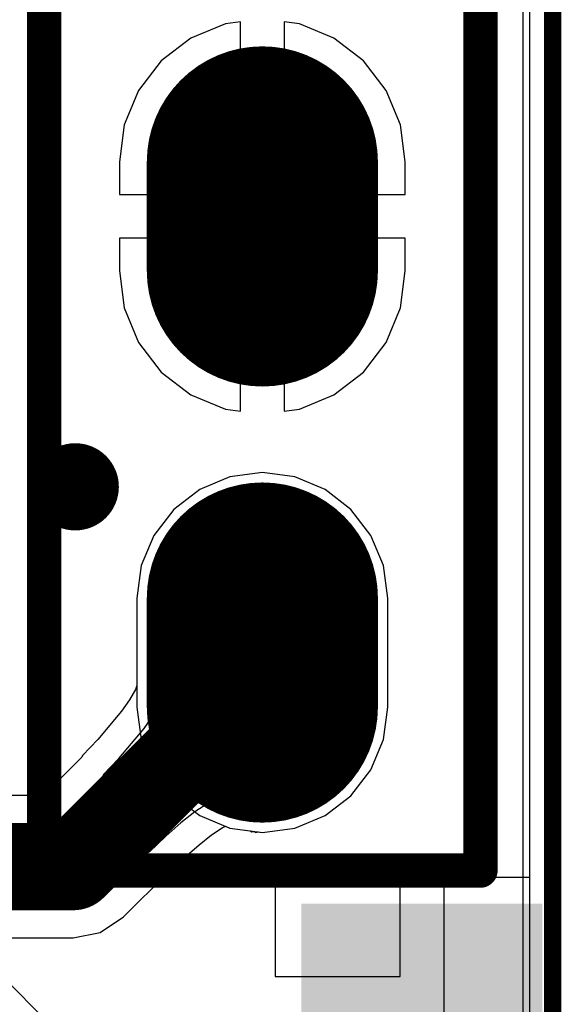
# Model space of a CAD drawing. Header units: millimetres. Extents: x 2.35 to 5.71, y 2.27 to 4.47.
# Tile 46 of 59: x 3.71 to 3.84, y 3.65 to 3.88. Entities that reach past the tile are written whole.
import ezdxf

# ---------------------------------------------------------------- set-up
doc = ezdxf.new("R2010")
doc.units = ezdxf.units.MM
doc.header["$MEASUREMENT"] = 0
for name, color, linetype in [('BottomLayer', 5, 'Continuous'), ('BottomOverlay', 54, 'Continuous'), ('BottomSolder', 6, 'Continuous'), ('KeepOutLayer', 6, 'Continuous'), ('MidLayer1', 16, 'Continuous'), ('MidLayer2', 76, 'Continuous'), ('MultiLayer', 9, 'Continuous'), ('PadHoleLayer', 156, 'Continuous'), ('TopLayer', 1, 'Continuous'), ('TopOverlay', 2, 'Continuous'), ('TopPaste', 8, 'Continuous'), ('TopSolder', 216, 'Continuous'), ('ViaHoleLayer', 16, 'Continuous')]:
    doc.layers.add(name, color=color, linetype=linetype)

# ---------------------------------------------------------------- blocks, each defined once
blk = doc.blocks.new('SW_SMD_2P_H_2X4X3_5_8')
at = {"layer": 'TopLayer'}
blk.add_solid([(-0.08067, 0.03339), (-0.11611, 0.03339), (-0.08067, -0.01386), (-0.11611, -0.01386)], dxfattribs=at)
at = {"layer": 'TopPaste'}
blk.add_solid([(-0.08067, 0.03339), (-0.11611, 0.03339), (-0.08067, -0.01386), (-0.11611, -0.01386)], dxfattribs=at)
at = {"layer": 'TopSolder'}
blk.add_solid([(-0.07667, 0.03739), (-0.12011, 0.03739), (-0.07667, -0.01786), (-0.12011, -0.01786)], dxfattribs=at)
blk = doc.blocks.new('HDR1X6_44')
at = {"layer": 'BottomLayer', "const_width": 0.045}
for points in [[(-0.0125, 0), (0.0125, 0)], [(0.0875, 0), (0.1125, 0)]]:
    blk.add_lwpolyline(points, dxfattribs=at)
at = {"layer": 'BottomLayer', "const_width": 0.0225}
for points in [[(-0.02375, 0, 1), (-0.00125, 0, 1)], [(0.00125, 0, 1), (0.02375, 0, 1)], [(0.07625, 0, 1), (0.09875, 0, 1)], [(0.10125, 0, 1), (0.12375, 0, 1)]]:
    blk.add_lwpolyline(points, format="xyb", close=True, dxfattribs=at)
at = {"layer": 'BottomSolder', "const_width": 0.053}
for points in [[(-0.0125, 0), (0.0125, 0)], [(0.0875, 0), (0.1125, 0)]]:
    blk.add_lwpolyline(points, dxfattribs=at)
at = {"layer": 'BottomSolder', "const_width": 0.0265}
for points in [[(-0.02575, 0, 1), (0.00075, 0, 1)], [(-0.00075, 0, 1), (0.02575, 0, 1)], [(0.07425, 0, 1), (0.10075, 0, 1)], [(0.09925, 0, 1), (0.12575, 0, 1)]]:
    blk.add_lwpolyline(points, format="xyb", close=True, dxfattribs=at)
at = {"layer": 'MidLayer1', "const_width": 0.045}
for points in [[(-0.0125, 0), (0.0125, 0)], [(0.0875, 0), (0.1125, 0)]]:
    blk.add_lwpolyline(points, dxfattribs=at)
at = {"layer": 'MidLayer1', "const_width": 0.0225}
for points in [[(-0.02375, 0, 1), (-0.00125, 0, 1)], [(0.00125, 0, 1), (0.02375, 0, 1)], [(0.07625, 0, 1), (0.09875, 0, 1)], [(0.10125, 0, 1), (0.12375, 0, 1)]]:
    blk.add_lwpolyline(points, format="xyb", close=True, dxfattribs=at)
at = {"layer": 'MidLayer2', "const_width": 0.045}
for points in [[(-0.0125, 0), (0.0125, 0)], [(0.0875, 0), (0.1125, 0)]]:
    blk.add_lwpolyline(points, dxfattribs=at)
at = {"layer": 'MidLayer2', "const_width": 0.0225}
for points in [[(-0.02375, 0, 1), (-0.00125, 0, 1)], [(0.00125, 0, 1), (0.02375, 0, 1)], [(0.07625, 0, 1), (0.09875, 0, 1)], [(0.10125, 0, 1), (0.12375, 0, 1)]]:
    blk.add_lwpolyline(points, format="xyb", close=True, dxfattribs=at)
at = {"layer": 'MultiLayer', "const_width": 0.045}
for points in [[(-0.0125, 0), (0.0125, 0)], [(0.0875, 0), (0.1125, 0)]]:
    blk.add_lwpolyline(points, dxfattribs=at)
at = {"layer": 'MultiLayer', "const_width": 0.0225}
for points in [[(-0.02375, 0, 1), (-0.00125, 0, 1)], [(0.00125, 0, 1), (0.02375, 0, 1)], [(0.07625, 0, 1), (0.09875, 0, 1)], [(0.10125, 0, 1), (0.12375, 0, 1)]]:
    blk.add_lwpolyline(points, format="xyb", close=True, dxfattribs=at)
at = {"layer": 'PadHoleLayer', "const_width": 0.01575}
for points in [[(-0.00787, 0, 1), (0.00787, 0, 1)], [(0.09213, 0, 1), (0.10787, 0, 1)]]:
    blk.add_lwpolyline(points, format="xyb", close=True, dxfattribs=at)
at = {"layer": 'TopLayer', "const_width": 0.045}
for points in [[(-0.0125, 0), (0.0125, 0)], [(0.0875, 0), (0.1125, 0)]]:
    blk.add_lwpolyline(points, dxfattribs=at)
at = {"layer": 'TopLayer', "const_width": 0.0225}
for points in [[(-0.02375, 0, 1), (-0.00125, 0, 1)], [(0.00125, 0, 1), (0.02375, 0, 1)], [(0.07625, 0, 1), (0.09875, 0, 1)], [(0.10125, 0, 1), (0.12375, 0, 1)]]:
    blk.add_lwpolyline(points, format="xyb", close=True, dxfattribs=at)
at = {"layer": 'TopOverlay', "const_width": 0.00787}
for points in [[(-0.05, 0.05), (-0.05, -0.05)], [(-0.05, 0.05), (0.55, 0.05)], [(-0.05, -0.05), (0.55, -0.05)]]:
    blk.add_lwpolyline(points, dxfattribs=at)
at = {"layer": 'TopOverlay', "const_width": 0.00394}
for points in [[(-0.05197, 0.05, 1), (-0.04803, 0.05, 1)], [(-0.05197, 0.05, 1), (-0.04803, 0.05, 1)], [(-0.05197, -0.05, 1), (-0.04803, -0.05, 1)], [(-0.05197, -0.05, 1), (-0.04803, -0.05, 1)]]:
    blk.add_lwpolyline(points, format="xyb", close=True, dxfattribs=at)
at = {"layer": 'TopSolder', "const_width": 0.053}
for points in [[(-0.0125, 0), (0.0125, 0)], [(0.0875, 0), (0.1125, 0)]]:
    blk.add_lwpolyline(points, dxfattribs=at)
at = {"layer": 'TopSolder', "const_width": 0.0265}
for points in [[(-0.02575, 0, 1), (0.00075, 0, 1)], [(-0.00075, 0, 1), (0.02575, 0, 1)], [(0.07425, 0, 1), (0.10075, 0, 1)], [(0.09925, 0, 1), (0.12575, 0, 1)]]:
    blk.add_lwpolyline(points, format="xyb", close=True, dxfattribs=at)
blk = doc.blocks.new('LCD_240X240_B_52')
at = {"layer": 'BottomOverlay', "const_width": 0.00394}
blk.add_lwpolyline([(0.21303, -1.09689), (0.21303, 0.0535)], dxfattribs=at)

msp = doc.modelspace()

# ---------------------------------------------------------------- linework, layer by layer
at = {"layer": 'BottomLayer'}
for p, q in [((3.82963, 4.29533), (3.82959, 3.63946)), ((3.75986, 3.87479), (3.75196, 3.87152)), ((3.76335, 3.87525), (3.75986, 3.87479)), ((3.76335, 3.83563), (3.76335, 3.87525)), ((3.77683, 3.87479), (3.77335, 3.87525)), ((3.77335, 3.87525), (3.77335, 3.83563)), ((3.78474, 3.87152), (3.77683, 3.87479)), ((3.75196, 3.87152), (3.74517, 3.86631)), ((3.79153, 3.86631), (3.78474, 3.87152)), ((3.74517, 3.86631), (3.73996, 3.85952)), ((3.79674, 3.85952), (3.79153, 3.86631)), ((3.73996, 3.85952), (3.73668, 3.85162)), ((3.80001, 3.85162), (3.79674, 3.85952)), ((3.73668, 3.85162), (3.73557, 3.84313)), ((3.80113, 3.84313), (3.80001, 3.85162)), ((3.73557, 3.84313), (3.73557, 3.83563)), ((3.80113, 3.83563), (3.80113, 3.84313)), ((3.73557, 3.83563), (3.76335, 3.83563)), ((3.77335, 3.83563), (3.80113, 3.83563)), ((3.76335, 3.82563), (3.73557, 3.82563)), ((3.73557, 3.82563), (3.73557, 3.81813)), ((3.76335, 3.78601), (3.76335, 3.82563)), ((3.80113, 3.82563), (3.77335, 3.82563)), ((3.77335, 3.82563), (3.77335, 3.78601)), ((3.80113, 3.81813), (3.80113, 3.82563)), ((3.73557, 3.81813), (3.73668, 3.80965)), ((3.80001, 3.80965), (3.80113, 3.81813)), ((3.73668, 3.80965), (3.73996, 3.80174)), ((3.79674, 3.80174), (3.80001, 3.80965)), ((3.73996, 3.80174), (3.74517, 3.79495)), ((3.79153, 3.79495), (3.79674, 3.80174)), ((3.74517, 3.79495), (3.75196, 3.78974)), ((3.78474, 3.78974), (3.79153, 3.79495)), ((3.75196, 3.78974), (3.75986, 3.78647)), ((3.77683, 3.78647), (3.78474, 3.78974)), ((3.75986, 3.78647), (3.76335, 3.78601)), ((3.77335, 3.78601), (3.77683, 3.78647)), ((3.76091, 3.7709), (3.75398, 3.76803)), ((3.76835, 3.77188), (3.76091, 3.7709)), ((3.77579, 3.7709), (3.76835, 3.77188)), ((3.78272, 3.76803), (3.77579, 3.7709)), ((3.75398, 3.76803), (3.74802, 3.76346)), ((3.78867, 3.76346), (3.78272, 3.76803)), ((3.74802, 3.76346), (3.74345, 3.7575)), ((3.79324, 3.7575), (3.78867, 3.76346)), ((3.74345, 3.7575), (3.74058, 3.75057)), ((3.79611, 3.75057), (3.79324, 3.7575)), ((3.74058, 3.75057), (3.7396, 3.74313)), ((3.79709, 3.74313), (3.79611, 3.75057)), ((3.7396, 3.74313), (3.7396, 3.73218)), ((3.79709, 3.71813), (3.79709, 3.74313)), ((3.7396, 3.73218), (3.73957, 3.73214)), ((3.73957, 3.73214), (3.7396, 3.73197)), ((3.7396, 3.73197), (3.7396, 3.72305)), ((3.74672, 3.7288), (3.74589, 3.73064)), ((3.74589, 3.73064), (3.7674, 3.6958)), ((3.74704, 3.72674), (3.74672, 3.7288)), ((3.74688, 3.72447), (3.74704, 3.72674)), ((3.7396, 3.72305), (3.73923, 3.72218)), ((3.74621, 3.72199), (3.74688, 3.72447)), ((3.73923, 3.72218), (3.73789, 3.71981)), ((3.74505, 3.71928), (3.74621, 3.72199)), ((3.73789, 3.71981), (3.73607, 3.71717)), ((3.7434, 3.71637), (3.74505, 3.71928)), ((3.73607, 3.71717), (3.73063, 3.71067)), ((3.74125, 3.71323), (3.7434, 3.71637)), ((3.79611, 3.71069), (3.79709, 3.71813)), ((3.73546, 3.70633), (3.74125, 3.71323)), ((3.73063, 3.71067), (3.72714, 3.70705)), ((3.79324, 3.70376), (3.79611, 3.71069)), ((3.72698, 3.70663), (3.71819, 3.69784)), ((3.72714, 3.70705), (3.72698, 3.70663)), ((3.73182, 3.70255), (3.73546, 3.70633)), ((3.78867, 3.6978), (3.79324, 3.70376)), ((3.7424, 3.68484), (3.73182, 3.70255)), ((3.76083, 3.69822), (3.75847, 3.6974)), ((3.7629, 3.69846), (3.76083, 3.69822)), ((3.76469, 3.69814), (3.7629, 3.69846)), ((3.71819, 3.69784), (3.6167, 3.69784)), ((3.75583, 3.69602), (3.7529, 3.69408)), ((3.75847, 3.6974), (3.75583, 3.69602)), ((3.76619, 3.69726), (3.76469, 3.69814)), ((3.7674, 3.6958), (3.76619, 3.69726)), ((3.78272, 3.69324), (3.78867, 3.6978)), ((3.7529, 3.69408), (3.74968, 3.69156)), ((3.74968, 3.69156), (3.74618, 3.68849)), ((3.77579, 3.69036), (3.78272, 3.69324)), ((3.7567, 3.68881), (3.75914, 3.69042)), ((3.75914, 3.69042), (3.75986, 3.6908)), ((3.75986, 3.6908), (3.76091, 3.69036)), ((3.76091, 3.69036), (3.76553, 3.68976)), ((3.76553, 3.68976), (3.76591, 3.68948)), ((3.76591, 3.68948), (3.76639, 3.68956)), ((3.76639, 3.68956), (3.76682, 3.68934)), ((3.76682, 3.68934), (3.76739, 3.68951)), ((3.76739, 3.68951), (3.76835, 3.68939)), ((3.76835, 3.68939), (3.77579, 3.69036)), ((3.74618, 3.68849), (3.7424, 3.68484)), ((3.75383, 3.68656), (3.7567, 3.68881)), ((3.75058, 3.68371), (3.75383, 3.68656)), ((3.7469, 3.68016), (3.75058, 3.68371)), ((3.74649, 3.68), (3.7469, 3.68016)), ((3.73648, 3.67), (3.74649, 3.68)), ((3.73119, 3.66646), (3.73648, 3.67)), ((3.60994, 3.66522), (3.72495, 3.66522)), ((3.72495, 3.66522), (3.73119, 3.66646))]:
    msp.add_line(p, q, dxfattribs=at)
at = {"layer": 'BottomLayer', "const_width": 0.01}
for points in [[(3.72045, 3.76863, 1), (3.73045, 3.76863, 1)], [(3.76335, 3.73063, 1), (3.77335, 3.73063, 1)], [(3.76335, 3.72493, 1), (3.77335, 3.72493, 1)], [(3.76335, 3.72493, 1), (3.77335, 3.72493, 1)], [(3.71995, 3.68153, 1), (3.72995, 3.68153, 1)], [(3.71995, 3.68153, 1), (3.72995, 3.68153, 1)]]:
    msp.add_lwpolyline(points, format="xyb", close=True, dxfattribs=at)
at = {"layer": 'BottomLayer', "const_width": 0.02}
for points in [[(3.76835, 3.72493), (3.76835, 3.73063)], [(3.72495, 3.68153), (3.76835, 3.72493)], [(3.60994, 3.68153), (3.72495, 3.68153)]]:
    msp.add_lwpolyline(points, dxfattribs=at)
at = {"layer": 'KeepOutLayer', "const_width": 0.001}
msp.add_lwpolyline([(3.83622, 3.63946), (3.83627, 4.43573)], dxfattribs=at)
at = {"layer": 'MidLayer1'}
for p, q in [((3.82963, 4.29533), (3.82959, 3.63946)), ((3.75986, 3.87479), (3.75196, 3.87152)), ((3.76335, 3.87525), (3.75986, 3.87479)), ((3.76335, 3.83563), (3.76335, 3.87525)), ((3.77683, 3.87479), (3.77335, 3.87525)), ((3.77335, 3.87525), (3.77335, 3.83563)), ((3.78474, 3.87152), (3.77683, 3.87479)), ((3.75196, 3.87152), (3.74517, 3.86631)), ((3.79153, 3.86631), (3.78474, 3.87152)), ((3.74517, 3.86631), (3.73996, 3.85952)), ((3.79674, 3.85952), (3.79153, 3.86631)), ((3.73996, 3.85952), (3.73668, 3.85162)), ((3.80001, 3.85162), (3.79674, 3.85952)), ((3.73668, 3.85162), (3.73557, 3.84313)), ((3.80113, 3.84313), (3.80001, 3.85162)), ((3.73557, 3.84313), (3.73557, 3.83563)), ((3.80113, 3.83563), (3.80113, 3.84313)), ((3.73557, 3.83563), (3.76335, 3.83563)), ((3.77335, 3.83563), (3.80113, 3.83563)), ((3.76335, 3.82563), (3.73557, 3.82563)), ((3.73557, 3.82563), (3.73557, 3.81813)), ((3.76335, 3.78601), (3.76335, 3.82563)), ((3.80113, 3.82563), (3.77335, 3.82563)), ((3.77335, 3.82563), (3.77335, 3.78601)), ((3.80113, 3.81813), (3.80113, 3.82563)), ((3.73557, 3.81813), (3.73668, 3.80965)), ((3.80001, 3.80965), (3.80113, 3.81813)), ((3.73668, 3.80965), (3.73996, 3.80174)), ((3.79674, 3.80174), (3.80001, 3.80965)), ((3.73996, 3.80174), (3.74517, 3.79495)), ((3.79153, 3.79495), (3.79674, 3.80174)), ((3.74517, 3.79495), (3.75196, 3.78974)), ((3.78474, 3.78974), (3.79153, 3.79495)), ((3.75196, 3.78974), (3.75986, 3.78647)), ((3.77683, 3.78647), (3.78474, 3.78974)), ((3.75986, 3.78647), (3.76335, 3.78601)), ((3.77335, 3.78601), (3.77683, 3.78647)), ((3.76091, 3.7709), (3.75398, 3.76803)), ((3.76835, 3.77188), (3.76091, 3.7709)), ((3.77579, 3.7709), (3.76835, 3.77188)), ((3.78272, 3.76803), (3.77579, 3.7709)), ((3.75398, 3.76803), (3.74802, 3.76346)), ((3.78867, 3.76346), (3.78272, 3.76803)), ((3.74802, 3.76346), (3.74345, 3.7575)), ((3.79324, 3.7575), (3.78867, 3.76346)), ((3.74345, 3.7575), (3.74058, 3.75057)), ((3.79611, 3.75057), (3.79324, 3.7575)), ((3.74058, 3.75057), (3.7396, 3.74313)), ((3.79709, 3.74313), (3.79611, 3.75057)), ((3.7396, 3.74313), (3.7396, 3.71813)), ((3.79709, 3.71813), (3.79709, 3.74313)), ((3.7396, 3.71813), (3.74058, 3.71069)), ((3.79611, 3.71069), (3.79709, 3.71813)), ((3.74058, 3.71069), (3.74345, 3.70376)), ((3.79324, 3.70376), (3.79611, 3.71069)), ((3.74345, 3.70376), (3.74802, 3.6978)), ((3.78867, 3.6978), (3.79324, 3.70376)), ((3.74802, 3.6978), (3.75398, 3.69324)), ((3.78272, 3.69324), (3.78867, 3.6978)), ((3.75398, 3.69324), (3.76091, 3.69036)), ((3.77579, 3.69036), (3.78272, 3.69324)), ((3.76091, 3.69036), (3.76835, 3.68939)), ((3.76835, 3.68939), (3.77579, 3.69036))]:
    msp.add_line(p, q, dxfattribs=at)
at = {"layer": 'MidLayer1', "const_width": 0.01}
msp.add_lwpolyline([(3.72045, 3.76863, 1), (3.73045, 3.76863, 1)], format="xyb", close=True, dxfattribs=at)
at = {"layer": 'MidLayer2'}
for p, q in [((3.82806, 4.29836), (3.82806, 3.39968)), ((3.75986, 3.87479), (3.75196, 3.87152)), ((3.76335, 3.87525), (3.75986, 3.87479)), ((3.76335, 3.83563), (3.76335, 3.87525)), ((3.77683, 3.87479), (3.77335, 3.87525)), ((3.77335, 3.87525), (3.77335, 3.83563)), ((3.78474, 3.87152), (3.77683, 3.87479)), ((3.75196, 3.87152), (3.74517, 3.86631)), ((3.79153, 3.86631), (3.78474, 3.87152)), ((3.74517, 3.86631), (3.73996, 3.85952)), ((3.79674, 3.85952), (3.79153, 3.86631)), ((3.73996, 3.85952), (3.73668, 3.85162)), ((3.80001, 3.85162), (3.79674, 3.85952)), ((3.73668, 3.85162), (3.73557, 3.84313)), ((3.80113, 3.84313), (3.80001, 3.85162)), ((3.73557, 3.84313), (3.73557, 3.83563)), ((3.80113, 3.83563), (3.80113, 3.84313)), ((3.73557, 3.83563), (3.76335, 3.83563)), ((3.77335, 3.83563), (3.80113, 3.83563)), ((3.76335, 3.82563), (3.73557, 3.82563)), ((3.73557, 3.82563), (3.73557, 3.81813)), ((3.76335, 3.78601), (3.76335, 3.82563)), ((3.80113, 3.82563), (3.77335, 3.82563)), ((3.77335, 3.82563), (3.77335, 3.78601)), ((3.80113, 3.81813), (3.80113, 3.82563)), ((3.73557, 3.81813), (3.73668, 3.80965)), ((3.80001, 3.80965), (3.80113, 3.81813)), ((3.73668, 3.80965), (3.73996, 3.80174)), ((3.79674, 3.80174), (3.80001, 3.80965)), ((3.73996, 3.80174), (3.74517, 3.79495)), ((3.79153, 3.79495), (3.79674, 3.80174)), ((3.74517, 3.79495), (3.75196, 3.78974)), ((3.78474, 3.78974), (3.79153, 3.79495)), ((3.75196, 3.78974), (3.75986, 3.78647)), ((3.77683, 3.78647), (3.78474, 3.78974)), ((3.75986, 3.78647), (3.76335, 3.78601)), ((3.77335, 3.78601), (3.77683, 3.78647)), ((3.76091, 3.7709), (3.75398, 3.76803)), ((3.76835, 3.77188), (3.76091, 3.7709)), ((3.77579, 3.7709), (3.76835, 3.77188)), ((3.78272, 3.76803), (3.77579, 3.7709)), ((3.75398, 3.76803), (3.74802, 3.76346)), ((3.78867, 3.76346), (3.78272, 3.76803)), ((3.74802, 3.76346), (3.74345, 3.7575)), ((3.79324, 3.7575), (3.78867, 3.76346)), ((3.74345, 3.7575), (3.74058, 3.75057)), ((3.79611, 3.75057), (3.79324, 3.7575)), ((3.74058, 3.75057), (3.7396, 3.74313)), ((3.79709, 3.74313), (3.79611, 3.75057)), ((3.7396, 3.74313), (3.7396, 3.71813)), ((3.79709, 3.71813), (3.79709, 3.74313)), ((3.7396, 3.71813), (3.74058, 3.71069)), ((3.79611, 3.71069), (3.79709, 3.71813)), ((3.74058, 3.71069), (3.74345, 3.70376)), ((3.79324, 3.70376), (3.79611, 3.71069)), ((3.74345, 3.70376), (3.74802, 3.6978)), ((3.78867, 3.6978), (3.79324, 3.70376)), ((3.74802, 3.6978), (3.75398, 3.69324)), ((3.78272, 3.69324), (3.78867, 3.6978)), ((3.75398, 3.69324), (3.76091, 3.69036)), ((3.77579, 3.69036), (3.78272, 3.69324)), ((3.76091, 3.69036), (3.76835, 3.68939)), ((3.76835, 3.68939), (3.77579, 3.69036)), ((3.72524, 3.63986), (3.67768, 3.68742))]:
    msp.add_line(p, q, dxfattribs=at)
at = {"layer": 'MidLayer2', "const_width": 0.01}
msp.add_lwpolyline([(3.72045, 3.76863, 1), (3.73045, 3.76863, 1)], format="xyb", close=True, dxfattribs=at)
at = {"layer": 'MultiLayer', "const_width": 0.01}
msp.add_lwpolyline([(3.72045, 3.76863, 1), (3.73045, 3.76863, 1)], format="xyb", close=True, dxfattribs=at)
at = {"layer": 'TopLayer'}
for p, q in [((3.82963, 4.2952), (3.82959, 3.67908)), ((3.75986, 3.87479), (3.75196, 3.87152)), ((3.76335, 3.87525), (3.75986, 3.87479)), ((3.76335, 3.83563), (3.76335, 3.87525)), ((3.77683, 3.87479), (3.77335, 3.87525)), ((3.77335, 3.87525), (3.77335, 3.83563)), ((3.78474, 3.87152), (3.77683, 3.87479)), ((3.75196, 3.87152), (3.74517, 3.86631)), ((3.79153, 3.86631), (3.78474, 3.87152)), ((3.74517, 3.86631), (3.73996, 3.85952)), ((3.79674, 3.85952), (3.79153, 3.86631)), ((3.73996, 3.85952), (3.73668, 3.85162)), ((3.80001, 3.85162), (3.79674, 3.85952)), ((3.73668, 3.85162), (3.73557, 3.84313)), ((3.80113, 3.84313), (3.80001, 3.85162)), ((3.73557, 3.84313), (3.73557, 3.83563)), ((3.80113, 3.83563), (3.80113, 3.84313)), ((3.73557, 3.83563), (3.76335, 3.83563)), ((3.77335, 3.83563), (3.80113, 3.83563)), ((3.76335, 3.82563), (3.73557, 3.82563)), ((3.73557, 3.82563), (3.73557, 3.81813)), ((3.76335, 3.78601), (3.76335, 3.82563)), ((3.80113, 3.82563), (3.77335, 3.82563)), ((3.77335, 3.82563), (3.77335, 3.78601)), ((3.80113, 3.81813), (3.80113, 3.82563)), ((3.73557, 3.81813), (3.73668, 3.80965)), ((3.80001, 3.80965), (3.80113, 3.81813)), ((3.73668, 3.80965), (3.73996, 3.80174)), ((3.79674, 3.80174), (3.80001, 3.80965)), ((3.73996, 3.80174), (3.74517, 3.79495)), ((3.79153, 3.79495), (3.79674, 3.80174)), ((3.74517, 3.79495), (3.75196, 3.78974)), ((3.78474, 3.78974), (3.79153, 3.79495)), ((3.75196, 3.78974), (3.75986, 3.78647)), ((3.77683, 3.78647), (3.78474, 3.78974)), ((3.75986, 3.78647), (3.76335, 3.78601)), ((3.77335, 3.78601), (3.77683, 3.78647)), ((3.76091, 3.7709), (3.75398, 3.76803)), ((3.76835, 3.77188), (3.76091, 3.7709)), ((3.77579, 3.7709), (3.76835, 3.77188)), ((3.78272, 3.76803), (3.77579, 3.7709)), ((3.75398, 3.76803), (3.74802, 3.76346)), ((3.78867, 3.76346), (3.78272, 3.76803)), ((3.74802, 3.76346), (3.74345, 3.7575)), ((3.79324, 3.7575), (3.78867, 3.76346)), ((3.74345, 3.7575), (3.74058, 3.75057)), ((3.79611, 3.75057), (3.79324, 3.7575)), ((3.74058, 3.75057), (3.7396, 3.74313)), ((3.79709, 3.74313), (3.79611, 3.75057)), ((3.7396, 3.74313), (3.7396, 3.71813)), ((3.79709, 3.71813), (3.79709, 3.74313)), ((3.7396, 3.71813), (3.74058, 3.71069)), ((3.79611, 3.71069), (3.79709, 3.71813)), ((3.74058, 3.71069), (3.74345, 3.70376)), ((3.79324, 3.70376), (3.79611, 3.71069)), ((3.74345, 3.70376), (3.74802, 3.6978)), ((3.78867, 3.6978), (3.79324, 3.70376)), ((3.74802, 3.6978), (3.75398, 3.69324)), ((3.78272, 3.69324), (3.78867, 3.6978)), ((3.75398, 3.69324), (3.76091, 3.69036)), ((3.77579, 3.69036), (3.78272, 3.69324)), ((3.76091, 3.69036), (3.76835, 3.68939)), ((3.76835, 3.68939), (3.77579, 3.69036)), ((3.79994, 3.67908), (3.77132, 3.67908)), ((3.77132, 3.67908), (3.77132, 3.65636)), ((3.79994, 3.65636), (3.79994, 3.67908)), ((3.82959, 3.67908), (3.80994, 3.67908)), ((3.80994, 3.67908), (3.80994, 3.65136)), ((3.77132, 3.65636), (3.79994, 3.65636)), ((3.80994, 3.65136), (3.80994, 3.62364))]:
    msp.add_line(p, q, dxfattribs=at)
at = {"layer": 'TopLayer', "const_width": 0.01}
msp.add_lwpolyline([(3.72045, 3.76863, 1), (3.73045, 3.76863, 1)], format="xyb", close=True, dxfattribs=at)
at = {"layer": 'ViaHoleLayer', "const_width": 0.005}
msp.add_lwpolyline([(3.72295, 3.76863, 1), (3.72795, 3.76863, 1)], format="xyb", close=True, dxfattribs=at)

# ---------------------------------------------------------------- block references
for name, p, rotation in [('LCD_240X240_B_52', (3.6219, 4.38076), 360), ('HDR1X6_44', (3.76835, 3.73063), 90), ('SW_SMD_2P_H_2X4X3_5_8', (3.79518, 3.55297), 270)]:
    msp.add_blockref(name, p, dxfattribs=dict(rotation=rotation))

doc.saveas('drawing.dxf')
